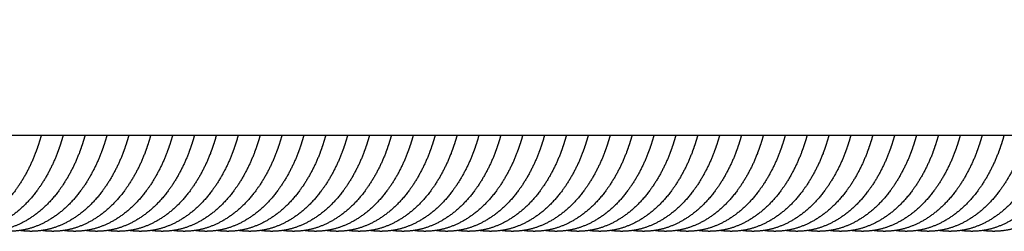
# Model space of a CAD drawing. Header units: millimetres. Extents: x -31695 to -19845, y -5614 to 7253.
# Tile 47 of 256: x -26008 to -25839, y -4552 to -4516. Entities that reach past the tile are written whole.
import ezdxf

# ---------------------------------------------------------------- set-up
doc = ezdxf.new("R2010")
doc.units = ezdxf.units.MM
doc.layers.add('2d', color=7, linetype='Continuous', true_color=0x000000)

msp = doc.modelspace()

# ---------------------------------------------------------------- linework, layer by layer
at = {"layer": '2d'}
for points, weights, knots in [([(-25693.05, -4520.68), (-25695.12, -4523.2), (-25697.56, -4525.36), (-25700.31, -4527.1), (-25702.75, -4528.65), (-25705.32, -4529.85), (-25710.81, -4531.85), (-25713.79, -4532.61), (-25716.71, -4533.19), (-25717.98, -4533.44), (-25720.58, -4533.88), (-25726.74, -4534.69), (-25733.36, -4535.16), (-25741.15, -4535.46), (-25751.7, -4535.67), (-25760.51, -4535.66), (-25766.83, -4535.66), (-25807.59, -4535.66), (-25868.42, -4535.66), (-25929.25, -4535.66), (-25990.07, -4535.66), (-26050.9, -4535.66), (-26091.66, -4535.66), (-26093.36, -4535.66), (-26095.02, -4535.66), (-26096.65, -4535.66), (-26104.21, -4535.65), (-26112.41, -4535.63), (-26126.77, -4535.1), (-26134.65, -4534.6), (-26141.79, -4533.19), (-26144.7, -4532.61), (-26147.68, -4531.85), (-26153.18, -4529.85), (-26155.75, -4528.65), (-26158.18, -4527.1), (-26160.37, -4525.71), (-26162.39, -4524.06), (-26165.77, -4520.42), (-26167.12, -4518.57), (-26168.32, -4516.55), (-26168.49, -4516.28), (-26168.64, -4516.01), (-26168.8, -4515.73)], [1, 0.991458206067, 0.991458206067, 1, 1, 1, 1, 1, 1, 1, 1, 1, 1, 1, 1, 1, 1, 1, 1, 1, 1, 1, 1, 1, 1, 1, 1, 1, 1, 1, 1, 1, 1, 1, 1, 1, 1, 1, 1, 1, 1, 1, 1, 1], [0, 0, 0, 0, 0.973165, 0.973165, 0.973165, 1.943572, 1.943572, 3.023084, 3.023084, 3.023084, 3.413207, 3.812559, 4.886019, 5.404568, 6.15232, 8.049135, 8.049135, 8.049135, 29.632468, 29.632468, 29.632468, 51.215801, 51.215801, 51.215801, 51.879089, 51.879089, 51.879089, 54.806978, 54.806978, 57.529997, 57.529997, 57.529997, 58.609509, 58.609509, 59.579916, 59.579916, 59.579916, 60.445511, 60.445511, 61.181838, 61.181838, 61.181838, 61.280268, 61.280268, 61.280268, 61.280268]), ([(-26004.75, -4535.66), (-26004.99, -4536.52), (-26005.26, -4537.37), (-26005.56, -4538.21), (-26006.31, -4540.29), (-26007.28, -4542.26), (-26008.48, -4544.1), (-26010.19, -4546.69), (-26012.26, -4548.77), (-26014.6, -4550.17), (-26016.78, -4551.49), (-26019.15, -4552.18), (-26021.56, -4552.18), (-26022.19, -4552.18), (-26022.82, -4552.13), (-26023.45, -4552.04)], [1, 0.99946278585, 0.99946278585, 1, 0.995491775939, 0.995491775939, 1, 1, 1, 1, 1, 1, 1, 0.998152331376, 0.998152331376, 1], [0, 0, 0, 0, 0.268264, 0.268264, 0.268264, 0.927185, 0.927185, 0.927185, 2.006053, 2.006053, 2.006053, 3.012876, 3.012876, 3.012876, 3.201699, 3.201699, 3.201699, 3.201699]), ([(-26000.99, -4535.66), (-26001.22, -4536.52), (-26001.49, -4537.37), (-26001.8, -4538.21), (-26002.54, -4540.29), (-26003.52, -4542.26), (-26004.72, -4544.1), (-26006.43, -4546.69), (-26008.5, -4548.77), (-26010.83, -4550.17), (-26013.02, -4551.49), (-26015.39, -4552.18), (-26017.8, -4552.18), (-26018.43, -4552.18), (-26019.06, -4552.13), (-26019.68, -4552.04)], [1, 0.99946278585, 0.99946278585, 1, 0.995491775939, 0.995491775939, 1, 1, 1, 1, 1, 1, 1, 0.998152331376, 0.998152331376, 1], [0, 0, 0, 0, 0.268264, 0.268264, 0.268264, 0.927185, 0.927185, 0.927185, 2.006053, 2.006053, 2.006053, 3.012876, 3.012876, 3.012876, 3.201699, 3.201699, 3.201699, 3.201699]), ([(-25997.22, -4535.66), (-25997.46, -4536.52), (-25997.73, -4537.37), (-25998.04, -4538.21), (-25998.78, -4540.29), (-25999.76, -4542.26), (-26000.96, -4544.1), (-26002.66, -4546.69), (-26004.74, -4548.77), (-26007.07, -4550.17), (-26009.25, -4551.49), (-26011.62, -4552.18), (-26014.04, -4552.18), (-26014.67, -4552.18), (-26015.3, -4552.13), (-26015.92, -4552.04)], [1, 0.99946278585, 0.99946278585, 1, 0.995491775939, 0.995491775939, 1, 1, 1, 1, 1, 1, 1, 0.998152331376, 0.998152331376, 1], [0, 0, 0, 0, 0.268264, 0.268264, 0.268264, 0.927185, 0.927185, 0.927185, 2.006053, 2.006053, 2.006053, 3.012876, 3.012876, 3.012876, 3.201699, 3.201699, 3.201699, 3.201699]), ([(-25993.46, -4535.66), (-25993.7, -4536.52), (-25993.97, -4537.37), (-25994.28, -4538.21), (-25995.02, -4540.29), (-25996, -4542.26), (-25997.2, -4544.1), (-25998.9, -4546.69), (-26000.97, -4548.77), (-26003.31, -4550.17), (-26005.49, -4551.49), (-26007.86, -4552.18), (-26010.28, -4552.18), (-26010.91, -4552.18), (-26011.54, -4552.13), (-26012.16, -4552.04)], [1, 0.99946278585, 0.99946278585, 1, 0.995491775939, 0.995491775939, 1, 1, 1, 1, 1, 1, 1, 0.998152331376, 0.998152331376, 1], [0, 0, 0, 0, 0.268264, 0.268264, 0.268264, 0.927185, 0.927185, 0.927185, 2.006053, 2.006053, 2.006053, 3.012876, 3.012876, 3.012876, 3.201699, 3.201699, 3.201699, 3.201699]), ([(-25989.7, -4535.66), (-25989.94, -4536.52), (-25990.21, -4537.37), (-25990.51, -4538.21), (-25991.26, -4540.29), (-25992.23, -4542.26), (-25993.44, -4544.1), (-25995.14, -4546.69), (-25997.21, -4548.77), (-25999.55, -4550.17), (-26001.73, -4551.49), (-26004.1, -4552.18), (-26006.52, -4552.18), (-26007.15, -4552.18), (-26007.77, -4552.13), (-26008.4, -4552.04)], [1, 0.99946278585, 0.99946278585, 1, 0.995491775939, 0.995491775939, 1, 1, 1, 1, 1, 1, 1, 0.998152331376, 0.998152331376, 1], [0, 0, 0, 0, 0.268264, 0.268264, 0.268264, 0.927185, 0.927185, 0.927185, 2.006053, 2.006053, 2.006053, 3.012876, 3.012876, 3.012876, 3.201699, 3.201699, 3.201699, 3.201699]), ([(-25985.94, -4535.66), (-25986.17, -4536.52), (-25986.45, -4537.37), (-25986.75, -4538.21), (-25987.49, -4540.29), (-25988.47, -4542.26), (-25989.67, -4544.1), (-25991.38, -4546.69), (-25993.45, -4548.77), (-25995.78, -4550.17), (-25997.97, -4551.49), (-26000.34, -4552.18), (-26002.75, -4552.18), (-26003.38, -4552.18), (-26004.01, -4552.13), (-26004.63, -4552.04)], [1, 0.99946278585, 0.99946278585, 1, 0.995491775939, 0.995491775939, 1, 1, 1, 1, 1, 1, 1, 0.998152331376, 0.998152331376, 1], [0, 0, 0, 0, 0.268264, 0.268264, 0.268264, 0.927185, 0.927185, 0.927185, 2.006053, 2.006053, 2.006053, 3.012876, 3.012876, 3.012876, 3.201699, 3.201699, 3.201699, 3.201699]), ([(-25982.17, -4535.66), (-25982.41, -4536.52), (-25982.68, -4537.37), (-25982.99, -4538.21), (-25983.73, -4540.29), (-25984.71, -4542.26), (-25985.91, -4544.1), (-25987.61, -4546.69), (-25989.69, -4548.77), (-25992.02, -4550.17), (-25994.2, -4551.49), (-25996.58, -4552.18), (-25998.99, -4552.18), (-25999.62, -4552.18), (-26000.25, -4552.13), (-26000.87, -4552.04)], [1, 0.99946278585, 0.99946278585, 1, 0.995491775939, 0.995491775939, 1, 1, 1, 1, 1, 1, 1, 0.998152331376, 0.998152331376, 1], [0, 0, 0, 0, 0.268264, 0.268264, 0.268264, 0.927185, 0.927185, 0.927185, 2.006053, 2.006053, 2.006053, 3.012876, 3.012876, 3.012876, 3.201699, 3.201699, 3.201699, 3.201699]), ([(-25978.41, -4535.66), (-25978.65, -4536.52), (-25978.92, -4537.37), (-25979.23, -4538.21), (-25979.97, -4540.29), (-25980.95, -4542.26), (-25982.15, -4544.1), (-25983.85, -4546.69), (-25985.92, -4548.77), (-25988.26, -4550.17), (-25990.44, -4551.49), (-25992.81, -4552.18), (-25995.23, -4552.18), (-25995.86, -4552.18), (-25996.49, -4552.13), (-25997.11, -4552.04)], [1, 0.99946278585, 0.99946278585, 1, 0.995491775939, 0.995491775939, 1, 1, 1, 1, 1, 1, 1, 0.998152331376, 0.998152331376, 1], [0, 0, 0, 0, 0.268264, 0.268264, 0.268264, 0.927185, 0.927185, 0.927185, 2.006053, 2.006053, 2.006053, 3.012876, 3.012876, 3.012876, 3.201699, 3.201699, 3.201699, 3.201699]), ([(-25974.65, -4535.66), (-25974.89, -4536.52), (-25975.16, -4537.37), (-25975.46, -4538.21), (-25976.21, -4540.29), (-25977.18, -4542.26), (-25978.39, -4544.1), (-25980.09, -4546.69), (-25982.16, -4548.77), (-25984.5, -4550.17), (-25986.68, -4551.49), (-25989.05, -4552.18), (-25991.47, -4552.18), (-25992.1, -4552.18), (-25992.72, -4552.13), (-25993.35, -4552.04)], [1, 0.99946278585, 0.99946278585, 1, 0.995491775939, 0.995491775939, 1, 1, 1, 1, 1, 1, 1, 0.998152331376, 0.998152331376, 1], [0, 0, 0, 0, 0.268264, 0.268264, 0.268264, 0.927185, 0.927185, 0.927185, 2.006053, 2.006053, 2.006053, 3.012876, 3.012876, 3.012876, 3.201699, 3.201699, 3.201699, 3.201699]), ([(-25970.89, -4535.66), (-25971.12, -4536.52), (-25971.4, -4537.37), (-25971.7, -4538.21), (-25972.44, -4540.29), (-25973.42, -4542.26), (-25974.62, -4544.1), (-25976.33, -4546.69), (-25978.4, -4548.77), (-25980.73, -4550.17), (-25982.92, -4551.49), (-25985.29, -4552.18), (-25987.7, -4552.18), (-25988.33, -4552.18), (-25988.96, -4552.13), (-25989.58, -4552.04)], [1, 0.99946278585, 0.99946278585, 1, 0.995491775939, 0.995491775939, 1, 1, 1, 1, 1, 1, 1, 0.998152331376, 0.998152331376, 1], [0, 0, 0, 0, 0.268264, 0.268264, 0.268264, 0.927185, 0.927185, 0.927185, 2.006053, 2.006053, 2.006053, 3.012876, 3.012876, 3.012876, 3.201699, 3.201699, 3.201699, 3.201699]), ([(-25967.12, -4535.66), (-25967.36, -4536.52), (-25967.63, -4537.37), (-25967.94, -4538.21), (-25968.68, -4540.29), (-25969.66, -4542.26), (-25970.86, -4544.1), (-25972.56, -4546.69), (-25974.64, -4548.77), (-25976.97, -4550.17), (-25979.15, -4551.49), (-25981.53, -4552.18), (-25983.94, -4552.18), (-25984.57, -4552.18), (-25985.2, -4552.13), (-25985.82, -4552.04)], [1, 0.99946278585, 0.99946278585, 1, 0.995491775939, 0.995491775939, 1, 1, 1, 1, 1, 1, 1, 0.998152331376, 0.998152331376, 1], [0, 0, 0, 0, 0.268264, 0.268264, 0.268264, 0.927185, 0.927185, 0.927185, 2.006053, 2.006053, 2.006053, 3.012876, 3.012876, 3.012876, 3.201699, 3.201699, 3.201699, 3.201699]), ([(-25963.36, -4535.66), (-25963.6, -4536.52), (-25963.87, -4537.37), (-25964.18, -4538.21), (-25964.92, -4540.29), (-25965.9, -4542.26), (-25967.1, -4544.1), (-25968.8, -4546.69), (-25970.87, -4548.77), (-25973.21, -4550.17), (-25975.39, -4551.49), (-25977.76, -4552.18), (-25980.18, -4552.18), (-25980.81, -4552.18), (-25981.44, -4552.13), (-25982.06, -4552.04)], [1, 0.99946278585, 0.99946278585, 1, 0.995491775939, 0.995491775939, 1, 1, 1, 1, 1, 1, 1, 0.998152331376, 0.998152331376, 1], [0, 0, 0, 0, 0.268264, 0.268264, 0.268264, 0.927185, 0.927185, 0.927185, 2.006053, 2.006053, 2.006053, 3.012876, 3.012876, 3.012876, 3.201699, 3.201699, 3.201699, 3.201699]), ([(-25959.6, -4535.66), (-25959.84, -4536.52), (-25960.11, -4537.37), (-25960.41, -4538.21), (-25961.16, -4540.29), (-25962.13, -4542.26), (-25963.34, -4544.1), (-25965.04, -4546.69), (-25967.11, -4548.77), (-25969.45, -4550.17), (-25971.63, -4551.49), (-25974, -4552.18), (-25976.42, -4552.18), (-25977.05, -4552.18), (-25977.67, -4552.13), (-25978.3, -4552.04)], [1, 0.99946278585, 0.99946278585, 1, 0.995491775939, 0.995491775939, 1, 1, 1, 1, 1, 1, 1, 0.998152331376, 0.998152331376, 1], [0, 0, 0, 0, 0.268264, 0.268264, 0.268264, 0.927185, 0.927185, 0.927185, 2.006053, 2.006053, 2.006053, 3.012876, 3.012876, 3.012876, 3.201699, 3.201699, 3.201699, 3.201699]), ([(-25955.84, -4535.66), (-25956.07, -4536.52), (-25956.35, -4537.37), (-25956.65, -4538.21), (-25957.39, -4540.29), (-25958.37, -4542.26), (-25959.57, -4544.1), (-25961.28, -4546.69), (-25963.35, -4548.77), (-25965.68, -4550.17), (-25967.87, -4551.49), (-25970.24, -4552.18), (-25972.65, -4552.18), (-25973.28, -4552.18), (-25973.91, -4552.13), (-25974.53, -4552.04)], [1, 0.99946278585, 0.99946278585, 1, 0.995491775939, 0.995491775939, 1, 1, 1, 1, 1, 1, 1, 0.998152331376, 0.998152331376, 1], [0, 0, 0, 0, 0.268264, 0.268264, 0.268264, 0.927185, 0.927185, 0.927185, 2.006053, 2.006053, 2.006053, 3.012876, 3.012876, 3.012876, 3.201699, 3.201699, 3.201699, 3.201699]), ([(-25952.07, -4535.66), (-25952.31, -4536.52), (-25952.58, -4537.37), (-25952.89, -4538.21), (-25953.63, -4540.29), (-25954.61, -4542.26), (-25955.81, -4544.1), (-25957.51, -4546.69), (-25959.59, -4548.77), (-25961.92, -4550.17), (-25964.1, -4551.49), (-25966.48, -4552.18), (-25968.89, -4552.18), (-25969.52, -4552.18), (-25970.15, -4552.13), (-25970.77, -4552.04)], [1, 0.99946278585, 0.99946278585, 1, 0.995491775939, 0.995491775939, 1, 1, 1, 1, 1, 1, 1, 0.998152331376, 0.998152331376, 1], [0, 0, 0, 0, 0.268264, 0.268264, 0.268264, 0.927185, 0.927185, 0.927185, 2.006053, 2.006053, 2.006053, 3.012876, 3.012876, 3.012876, 3.201699, 3.201699, 3.201699, 3.201699]), ([(-25948.31, -4535.66), (-25948.55, -4536.52), (-25948.82, -4537.37), (-25949.13, -4538.21), (-25949.87, -4540.29), (-25950.85, -4542.26), (-25952.05, -4544.1), (-25953.75, -4546.69), (-25955.82, -4548.77), (-25958.16, -4550.17), (-25960.34, -4551.49), (-25962.71, -4552.18), (-25965.13, -4552.18), (-25965.76, -4552.18), (-25966.39, -4552.13), (-25967.01, -4552.04)], [1, 0.999462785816, 0.999462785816, 1, 0.995491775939, 0.995491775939, 1, 1, 1, 1, 1, 1, 1, 0.998152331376, 0.998152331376, 1], [0, 0, 0, 0, 0.268264, 0.268264, 0.268264, 0.927185, 0.927185, 0.927185, 2.006053, 2.006053, 2.006053, 3.012876, 3.012876, 3.012876, 3.201699, 3.201699, 3.201699, 3.201699]), ([(-25944.55, -4535.66), (-25944.79, -4536.52), (-25945.06, -4537.37), (-25945.36, -4538.21), (-25946.11, -4540.29), (-25947.08, -4542.26), (-25948.29, -4544.1), (-25949.99, -4546.69), (-25952.06, -4548.77), (-25954.4, -4550.17), (-25956.58, -4551.49), (-25958.95, -4552.18), (-25961.37, -4552.18), (-25962, -4552.18), (-25962.62, -4552.13), (-25963.25, -4552.04)], [1, 0.999462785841, 0.999462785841, 1, 0.995491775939, 0.995491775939, 1, 1, 1, 1, 1, 1, 1, 0.998152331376, 0.998152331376, 1], [0, 0, 0, 0, 0.268264, 0.268264, 0.268264, 0.927185, 0.927185, 0.927185, 2.006053, 2.006053, 2.006053, 3.012876, 3.012876, 3.012876, 3.201699, 3.201699, 3.201699, 3.201699]), ([(-25940.79, -4535.66), (-25941.02, -4536.52), (-25941.3, -4537.37), (-25941.6, -4538.21), (-25942.34, -4540.29), (-25943.32, -4542.26), (-25944.52, -4544.1), (-25946.23, -4546.69), (-25948.3, -4548.77), (-25950.63, -4550.17), (-25952.82, -4551.49), (-25955.19, -4552.18), (-25957.6, -4552.18), (-25958.23, -4552.18), (-25958.86, -4552.13), (-25959.48, -4552.04)], [1, 0.999462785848, 0.999462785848, 1, 0.995491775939, 0.995491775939, 1, 1, 1, 1, 1, 1, 1, 0.998152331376, 0.998152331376, 1], [0, 0, 0, 0, 0.268264, 0.268264, 0.268264, 0.927185, 0.927185, 0.927185, 2.006053, 2.006053, 2.006053, 3.012876, 3.012876, 3.012876, 3.201699, 3.201699, 3.201699, 3.201699]), ([(-25937.02, -4535.66), (-25937.26, -4536.52), (-25937.53, -4537.37), (-25937.84, -4538.21), (-25938.58, -4540.29), (-25939.56, -4542.26), (-25940.76, -4544.1), (-25942.46, -4546.69), (-25944.54, -4548.77), (-25946.87, -4550.17), (-25949.05, -4551.49), (-25951.43, -4552.18), (-25953.84, -4552.18), (-25954.47, -4552.18), (-25955.1, -4552.13), (-25955.72, -4552.04)], [1, 0.99946278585, 0.99946278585, 1, 0.995491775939, 0.995491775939, 1, 1, 1, 1, 1, 1, 1, 0.998152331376, 0.998152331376, 1], [0, 0, 0, 0, 0.268264, 0.268264, 0.268264, 0.927185, 0.927185, 0.927185, 2.006053, 2.006053, 2.006053, 3.012876, 3.012876, 3.012876, 3.201699, 3.201699, 3.201699, 3.201699]), ([(-25933.26, -4535.66), (-25933.5, -4536.52), (-25933.77, -4537.37), (-25934.08, -4538.21), (-25934.82, -4540.29), (-25935.8, -4542.26), (-25937, -4544.1), (-25938.7, -4546.69), (-25940.77, -4548.77), (-25943.11, -4550.17), (-25945.29, -4551.49), (-25947.66, -4552.18), (-25950.08, -4552.18), (-25950.71, -4552.18), (-25951.34, -4552.13), (-25951.96, -4552.04)], [1, 0.99946278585, 0.99946278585, 1, 0.995491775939, 0.995491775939, 1, 1, 1, 1, 1, 1, 1, 0.998152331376, 0.998152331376, 1], [0, 0, 0, 0, 0.268264, 0.268264, 0.268264, 0.927185, 0.927185, 0.927185, 2.006053, 2.006053, 2.006053, 3.012876, 3.012876, 3.012876, 3.201699, 3.201699, 3.201699, 3.201699]), ([(-25929.5, -4535.66), (-25929.74, -4536.52), (-25930.01, -4537.37), (-25930.31, -4538.21), (-25931.06, -4540.29), (-25932.03, -4542.26), (-25933.24, -4544.1), (-25934.94, -4546.69), (-25937.01, -4548.77), (-25939.35, -4550.17), (-25941.53, -4551.49), (-25943.9, -4552.18), (-25946.32, -4552.18), (-25946.95, -4552.18), (-25947.57, -4552.13), (-25948.2, -4552.04)], [1, 0.99946278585, 0.99946278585, 1, 0.995491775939, 0.995491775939, 1, 1, 1, 1, 1, 1, 1, 0.998152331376, 0.998152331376, 1], [0, 0, 0, 0, 0.268264, 0.268264, 0.268264, 0.927185, 0.927185, 0.927185, 2.006053, 2.006053, 2.006053, 3.012876, 3.012876, 3.012876, 3.201699, 3.201699, 3.201699, 3.201699]), ([(-25925.74, -4535.66), (-25925.97, -4536.52), (-25926.25, -4537.37), (-25926.55, -4538.21), (-25927.29, -4540.29), (-25928.27, -4542.26), (-25929.47, -4544.1), (-25931.18, -4546.69), (-25933.25, -4548.77), (-25935.58, -4550.17), (-25937.77, -4551.49), (-25940.14, -4552.18), (-25942.55, -4552.18), (-25943.18, -4552.18), (-25943.81, -4552.13), (-25944.43, -4552.04)], [1, 0.99946278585, 0.99946278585, 1, 0.995491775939, 0.995491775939, 1, 1, 1, 1, 1, 1, 1, 0.998152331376, 0.998152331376, 1], [0, 0, 0, 0, 0.268264, 0.268264, 0.268264, 0.927185, 0.927185, 0.927185, 2.006053, 2.006053, 2.006053, 3.012876, 3.012876, 3.012876, 3.201699, 3.201699, 3.201699, 3.201699]), ([(-25921.97, -4535.66), (-25922.21, -4536.52), (-25922.48, -4537.37), (-25922.79, -4538.21), (-25923.53, -4540.29), (-25924.51, -4542.26), (-25925.71, -4544.1), (-25927.41, -4546.69), (-25929.49, -4548.77), (-25931.82, -4550.17), (-25934, -4551.49), (-25936.38, -4552.18), (-25938.79, -4552.18), (-25939.42, -4552.18), (-25940.05, -4552.13), (-25940.67, -4552.04)], [1, 0.99946278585, 0.99946278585, 1, 0.995491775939, 0.995491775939, 1, 1, 1, 1, 1, 1, 1, 0.998152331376, 0.998152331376, 1], [0, 0, 0, 0, 0.268264, 0.268264, 0.268264, 0.927185, 0.927185, 0.927185, 2.006053, 2.006053, 2.006053, 3.012876, 3.012876, 3.012876, 3.201699, 3.201699, 3.201699, 3.201699]), ([(-25918.21, -4535.66), (-25918.45, -4536.52), (-25918.72, -4537.37), (-25919.03, -4538.21), (-25919.77, -4540.29), (-25920.75, -4542.26), (-25921.95, -4544.1), (-25923.65, -4546.69), (-25925.72, -4548.77), (-25928.06, -4550.17), (-25930.24, -4551.49), (-25932.61, -4552.18), (-25935.03, -4552.18), (-25935.66, -4552.18), (-25936.29, -4552.13), (-25936.91, -4552.04)], [1, 0.999462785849, 0.999462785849, 1, 0.995491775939, 0.995491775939, 1, 1, 1, 1, 1, 1, 1, 0.998152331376, 0.998152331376, 1], [0, 0, 0, 0, 0.268264, 0.268264, 0.268264, 0.927185, 0.927185, 0.927185, 2.006053, 2.006053, 2.006053, 3.012876, 3.012876, 3.012876, 3.201699, 3.201699, 3.201699, 3.201699]), ([(-25914.45, -4535.66), (-25914.69, -4536.52), (-25914.96, -4537.37), (-25915.26, -4538.21), (-25916.01, -4540.29), (-25916.98, -4542.26), (-25918.19, -4544.1), (-25919.89, -4546.69), (-25921.96, -4548.77), (-25924.3, -4550.17), (-25926.48, -4551.49), (-25928.85, -4552.18), (-25931.27, -4552.18), (-25931.9, -4552.18), (-25932.52, -4552.13), (-25933.15, -4552.04)], [1, 0.999462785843, 0.999462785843, 1, 0.995491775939, 0.995491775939, 1, 1, 1, 1, 1, 1, 1, 0.998152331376, 0.998152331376, 1], [0, 0, 0, 0, 0.268264, 0.268264, 0.268264, 0.927185, 0.927185, 0.927185, 2.006053, 2.006053, 2.006053, 3.012876, 3.012876, 3.012876, 3.201699, 3.201699, 3.201699, 3.201699]), ([(-25910.69, -4535.66), (-25910.92, -4536.52), (-25911.2, -4537.37), (-25911.5, -4538.21), (-25912.24, -4540.29), (-25913.22, -4542.26), (-25914.42, -4544.1), (-25916.13, -4546.69), (-25918.2, -4548.77), (-25920.53, -4550.17), (-25922.72, -4551.49), (-25925.09, -4552.18), (-25927.5, -4552.18), (-25928.13, -4552.18), (-25928.76, -4552.13), (-25929.38, -4552.04)], [1, 0.999462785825, 0.999462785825, 1, 0.995491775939, 0.995491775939, 1, 1, 1, 1, 1, 1, 1, 0.998152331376, 0.998152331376, 1], [0, 0, 0, 0, 0.268264, 0.268264, 0.268264, 0.927185, 0.927185, 0.927185, 2.006053, 2.006053, 2.006053, 3.012876, 3.012876, 3.012876, 3.201699, 3.201699, 3.201699, 3.201699]), ([(-25906.92, -4535.66), (-25907.16, -4536.52), (-25907.43, -4537.37), (-25907.74, -4538.21), (-25908.48, -4540.29), (-25909.46, -4542.26), (-25910.66, -4544.1), (-25912.36, -4546.69), (-25914.44, -4548.77), (-25916.77, -4550.17), (-25918.95, -4551.49), (-25921.33, -4552.18), (-25923.74, -4552.18), (-25924.37, -4552.18), (-25925, -4552.13), (-25925.62, -4552.04)], [1, 0.99946278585, 0.99946278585, 1, 0.995491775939, 0.995491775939, 1, 1, 1, 1, 1, 1, 1, 0.998152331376, 0.998152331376, 1], [0, 0, 0, 0, 0.268264, 0.268264, 0.268264, 0.927185, 0.927185, 0.927185, 2.006053, 2.006053, 2.006053, 3.012876, 3.012876, 3.012876, 3.201699, 3.201699, 3.201699, 3.201699]), ([(-25903.16, -4535.66), (-25903.4, -4536.52), (-25903.67, -4537.37), (-25903.98, -4538.21), (-25904.72, -4540.29), (-25905.7, -4542.26), (-25906.9, -4544.1), (-25908.6, -4546.69), (-25910.67, -4548.77), (-25913.01, -4550.17), (-25915.19, -4551.49), (-25917.56, -4552.18), (-25919.98, -4552.18), (-25920.61, -4552.18), (-25921.24, -4552.13), (-25921.86, -4552.04)], [1, 0.99946278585, 0.99946278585, 1, 0.995491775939, 0.995491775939, 1, 1, 1, 1, 1, 1, 1, 0.998152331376, 0.998152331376, 1], [0, 0, 0, 0, 0.268264, 0.268264, 0.268264, 0.927185, 0.927185, 0.927185, 2.006053, 2.006053, 2.006053, 3.012876, 3.012876, 3.012876, 3.201699, 3.201699, 3.201699, 3.201699]), ([(-25899.4, -4535.66), (-25899.64, -4536.52), (-25899.91, -4537.37), (-25900.21, -4538.21), (-25900.96, -4540.29), (-25901.93, -4542.26), (-25903.14, -4544.1), (-25904.84, -4546.69), (-25906.91, -4548.77), (-25909.25, -4550.17), (-25911.43, -4551.49), (-25913.8, -4552.18), (-25916.22, -4552.18), (-25916.85, -4552.18), (-25917.47, -4552.13), (-25918.1, -4552.04)], [1, 0.99946278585, 0.99946278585, 1, 0.995491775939, 0.995491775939, 1, 1, 1, 1, 1, 1, 1, 0.998152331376, 0.998152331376, 1], [0, 0, 0, 0, 0.268264, 0.268264, 0.268264, 0.927185, 0.927185, 0.927185, 2.006053, 2.006053, 2.006053, 3.012876, 3.012876, 3.012876, 3.201699, 3.201699, 3.201699, 3.201699]), ([(-25895.64, -4535.66), (-25895.87, -4536.52), (-25896.15, -4537.37), (-25896.45, -4538.21), (-25897.19, -4540.29), (-25898.17, -4542.26), (-25899.37, -4544.1), (-25901.08, -4546.69), (-25903.15, -4548.77), (-25905.48, -4550.17), (-25907.67, -4551.49), (-25910.04, -4552.18), (-25912.45, -4552.18), (-25913.08, -4552.18), (-25913.71, -4552.13), (-25914.33, -4552.04)], [1, 0.99946278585, 0.99946278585, 1, 0.995491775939, 0.995491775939, 1, 1, 1, 1, 1, 1, 1, 0.998152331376, 0.998152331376, 1], [0, 0, 0, 0, 0.268264, 0.268264, 0.268264, 0.927185, 0.927185, 0.927185, 2.006053, 2.006053, 2.006053, 3.012876, 3.012876, 3.012876, 3.201699, 3.201699, 3.201699, 3.201699]), ([(-25891.87, -4535.66), (-25892.11, -4536.52), (-25892.38, -4537.37), (-25892.69, -4538.21), (-25893.43, -4540.29), (-25894.41, -4542.26), (-25895.61, -4544.1), (-25897.31, -4546.69), (-25899.39, -4548.77), (-25901.72, -4550.17), (-25903.9, -4551.49), (-25906.28, -4552.18), (-25908.69, -4552.18), (-25909.32, -4552.18), (-25909.95, -4552.13), (-25910.57, -4552.04)], [1, 0.99946278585, 0.99946278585, 1, 0.995491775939, 0.995491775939, 1, 1, 1, 1, 1, 1, 1, 0.998152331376, 0.998152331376, 1], [0, 0, 0, 0, 0.268264, 0.268264, 0.268264, 0.927185, 0.927185, 0.927185, 2.006053, 2.006053, 2.006053, 3.012876, 3.012876, 3.012876, 3.201699, 3.201699, 3.201699, 3.201699]), ([(-25888.11, -4535.66), (-25888.35, -4536.52), (-25888.62, -4537.37), (-25888.93, -4538.21), (-25889.67, -4540.29), (-25890.65, -4542.26), (-25891.85, -4544.1), (-25893.55, -4546.69), (-25895.63, -4548.77), (-25897.96, -4550.17), (-25900.14, -4551.49), (-25902.51, -4552.18), (-25904.93, -4552.18), (-25905.56, -4552.18), (-25906.19, -4552.13), (-25906.81, -4552.04)], [1, 0.99946278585, 0.99946278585, 1, 0.995491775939, 0.995491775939, 1, 1, 1, 1, 1, 1, 1, 0.998152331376, 0.998152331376, 1], [0, 0, 0, 0, 0.268264, 0.268264, 0.268264, 0.927185, 0.927185, 0.927185, 2.006053, 2.006053, 2.006053, 3.012876, 3.012876, 3.012876, 3.201699, 3.201699, 3.201699, 3.201699]), ([(-25884.35, -4535.66), (-25884.59, -4536.52), (-25884.86, -4537.37), (-25885.16, -4538.21), (-25885.91, -4540.29), (-25886.89, -4542.26), (-25888.09, -4544.1), (-25889.79, -4546.69), (-25891.86, -4548.77), (-25894.2, -4550.17), (-25896.38, -4551.49), (-25898.75, -4552.18), (-25901.17, -4552.18), (-25901.8, -4552.18), (-25902.42, -4552.13), (-25903.05, -4552.04)], [1, 0.99946278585, 0.99946278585, 1, 0.995491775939, 0.995491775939, 1, 1, 1, 1, 1, 1, 1, 0.998152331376, 0.998152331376, 1], [0, 0, 0, 0, 0.268264, 0.268264, 0.268264, 0.927185, 0.927185, 0.927185, 2.006053, 2.006053, 2.006053, 3.012876, 3.012876, 3.012876, 3.201699, 3.201699, 3.201699, 3.201699]), ([(-25880.59, -4535.66), (-25880.82, -4536.52), (-25881.1, -4537.37), (-25881.4, -4538.21), (-25882.14, -4540.29), (-25883.12, -4542.26), (-25884.32, -4544.1), (-25886.03, -4546.69), (-25888.1, -4548.77), (-25890.43, -4550.17), (-25892.62, -4551.49), (-25894.99, -4552.18), (-25897.4, -4552.18), (-25898.03, -4552.18), (-25898.66, -4552.13), (-25899.28, -4552.04)], [1, 0.99946278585, 0.99946278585, 1, 0.995491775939, 0.995491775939, 1, 1, 1, 1, 1, 1, 1, 0.998152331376, 0.998152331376, 1], [0, 0, 0, 0, 0.268264, 0.268264, 0.268264, 0.927185, 0.927185, 0.927185, 2.006053, 2.006053, 2.006053, 3.012876, 3.012876, 3.012876, 3.201699, 3.201699, 3.201699, 3.201699]), ([(-25876.82, -4535.66), (-25877.06, -4536.52), (-25877.33, -4537.37), (-25877.64, -4538.21), (-25878.38, -4540.29), (-25879.36, -4542.26), (-25880.56, -4544.1), (-25882.26, -4546.69), (-25884.34, -4548.77), (-25886.67, -4550.17), (-25888.85, -4551.49), (-25891.23, -4552.18), (-25893.64, -4552.18), (-25894.27, -4552.18), (-25894.9, -4552.13), (-25895.52, -4552.04)], [1, 0.99946278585, 0.99946278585, 1, 0.995491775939, 0.995491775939, 1, 1, 1, 1, 1, 1, 1, 0.998152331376, 0.998152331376, 1], [0, 0, 0, 0, 0.268264, 0.268264, 0.268264, 0.927185, 0.927185, 0.927185, 2.006053, 2.006053, 2.006053, 3.012876, 3.012876, 3.012876, 3.201699, 3.201699, 3.201699, 3.201699]), ([(-25873.06, -4535.66), (-25873.3, -4536.52), (-25873.57, -4537.37), (-25873.88, -4538.21), (-25874.62, -4540.29), (-25875.6, -4542.26), (-25876.8, -4544.1), (-25878.5, -4546.69), (-25880.58, -4548.77), (-25882.91, -4550.17), (-25885.09, -4551.49), (-25887.46, -4552.18), (-25889.88, -4552.18), (-25890.51, -4552.18), (-25891.14, -4552.13), (-25891.76, -4552.04)], [1, 0.99946278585, 0.99946278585, 1, 0.995491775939, 0.995491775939, 1, 1, 1, 1, 1, 1, 1, 0.998152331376, 0.998152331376, 1], [0, 0, 0, 0, 0.268264, 0.268264, 0.268264, 0.927185, 0.927185, 0.927185, 2.006053, 2.006053, 2.006053, 3.012876, 3.012876, 3.012876, 3.201699, 3.201699, 3.201699, 3.201699]), ([(-25869.3, -4535.66), (-25869.54, -4536.52), (-25869.81, -4537.37), (-25870.11, -4538.21), (-25870.86, -4540.29), (-25871.84, -4542.26), (-25873.04, -4544.1), (-25874.74, -4546.69), (-25876.81, -4548.77), (-25879.15, -4550.17), (-25881.33, -4551.49), (-25883.7, -4552.18), (-25886.12, -4552.18), (-25886.75, -4552.18), (-25887.37, -4552.13), (-25888, -4552.04)], [1, 0.99946278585, 0.99946278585, 1, 0.995491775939, 0.995491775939, 1, 1, 1, 1, 1, 1, 1, 0.998152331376, 0.998152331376, 1], [0, 0, 0, 0, 0.268264, 0.268264, 0.268264, 0.927185, 0.927185, 0.927185, 2.006053, 2.006053, 2.006053, 3.012876, 3.012876, 3.012876, 3.201699, 3.201699, 3.201699, 3.201699]), ([(-25865.54, -4535.66), (-25865.77, -4536.52), (-25866.05, -4537.37), (-25866.35, -4538.21), (-25867.09, -4540.29), (-25868.07, -4542.26), (-25869.27, -4544.1), (-25870.98, -4546.69), (-25873.05, -4548.77), (-25875.38, -4550.17), (-25877.57, -4551.49), (-25879.94, -4552.18), (-25882.35, -4552.18), (-25882.98, -4552.18), (-25883.61, -4552.13), (-25884.23, -4552.04)], [1, 0.99946278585, 0.99946278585, 1, 0.995491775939, 0.995491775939, 1, 1, 1, 1, 1, 1, 1, 0.998152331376, 0.998152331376, 1], [0, 0, 0, 0, 0.268264, 0.268264, 0.268264, 0.927185, 0.927185, 0.927185, 2.006053, 2.006053, 2.006053, 3.012876, 3.012876, 3.012876, 3.201699, 3.201699, 3.201699, 3.201699]), ([(-25861.77, -4535.66), (-25862.01, -4536.52), (-25862.28, -4537.37), (-25862.59, -4538.21), (-25863.33, -4540.29), (-25864.31, -4542.26), (-25865.51, -4544.1), (-25867.22, -4546.69), (-25869.29, -4548.77), (-25871.62, -4550.17), (-25873.81, -4551.49), (-25876.18, -4552.18), (-25878.59, -4552.18), (-25879.22, -4552.18), (-25879.85, -4552.13), (-25880.47, -4552.04)], [1, 0.99946278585, 0.99946278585, 1, 0.995491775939, 0.995491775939, 1, 1, 1, 1, 1, 1, 1, 0.998152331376, 0.998152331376, 1], [0, 0, 0, 0, 0.268264, 0.268264, 0.268264, 0.927185, 0.927185, 0.927185, 2.006053, 2.006053, 2.006053, 3.012876, 3.012876, 3.012876, 3.201699, 3.201699, 3.201699, 3.201699]), ([(-25858.01, -4535.66), (-25858.25, -4536.52), (-25858.52, -4537.37), (-25858.83, -4538.21), (-25859.57, -4540.29), (-25860.55, -4542.26), (-25861.75, -4544.1), (-25863.45, -4546.69), (-25865.53, -4548.77), (-25867.86, -4550.17), (-25870.04, -4551.49), (-25872.41, -4552.18), (-25874.83, -4552.18), (-25875.46, -4552.18), (-25876.09, -4552.13), (-25876.71, -4552.04)], [1, 0.99946278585, 0.99946278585, 1, 0.995491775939, 0.995491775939, 1, 1, 1, 1, 1, 1, 1, 0.998152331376, 0.998152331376, 1], [0, 0, 0, 0, 0.268264, 0.268264, 0.268264, 0.927185, 0.927185, 0.927185, 2.006053, 2.006053, 2.006053, 3.012876, 3.012876, 3.012876, 3.201699, 3.201699, 3.201699, 3.201699]), ([(-25854.25, -4535.66), (-25854.49, -4536.52), (-25854.76, -4537.37), (-25855.06, -4538.21), (-25855.81, -4540.29), (-25856.79, -4542.26), (-25857.99, -4544.1), (-25859.69, -4546.69), (-25861.76, -4548.77), (-25864.1, -4550.17), (-25866.28, -4551.49), (-25868.65, -4552.18), (-25871.07, -4552.18), (-25871.7, -4552.18), (-25872.32, -4552.13), (-25872.95, -4552.04)], [1, 0.99946278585, 0.99946278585, 1, 0.995491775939, 0.995491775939, 1, 1, 1, 1, 1, 1, 1, 0.998152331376, 0.998152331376, 1], [0, 0, 0, 0, 0.268264, 0.268264, 0.268264, 0.927185, 0.927185, 0.927185, 2.006053, 2.006053, 2.006053, 3.012876, 3.012876, 3.012876, 3.201699, 3.201699, 3.201699, 3.201699]), ([(-25850.49, -4535.66), (-25850.72, -4536.52), (-25851, -4537.37), (-25851.3, -4538.21), (-25852.04, -4540.29), (-25853.02, -4542.26), (-25854.22, -4544.1), (-25855.93, -4546.69), (-25858, -4548.77), (-25860.33, -4550.17), (-25862.52, -4551.49), (-25864.89, -4552.18), (-25867.3, -4552.18), (-25867.93, -4552.18), (-25868.56, -4552.13), (-25869.18, -4552.04)], [1, 0.99946278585, 0.99946278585, 1, 0.995491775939, 0.995491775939, 1, 1, 1, 1, 1, 1, 1, 0.998152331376, 0.998152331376, 1], [0, 0, 0, 0, 0.268264, 0.268264, 0.268264, 0.927185, 0.927185, 0.927185, 2.006053, 2.006053, 2.006053, 3.012876, 3.012876, 3.012876, 3.201699, 3.201699, 3.201699, 3.201699]), ([(-25846.73, -4535.66), (-25846.96, -4536.52), (-25847.23, -4537.37), (-25847.54, -4538.21), (-25848.28, -4540.29), (-25849.26, -4542.26), (-25850.46, -4544.1), (-25852.17, -4546.69), (-25854.24, -4548.77), (-25856.57, -4550.17), (-25858.76, -4551.49), (-25861.13, -4552.18), (-25863.54, -4552.18), (-25864.17, -4552.18), (-25864.8, -4552.13), (-25865.42, -4552.04)], [1, 0.99946278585, 0.99946278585, 1, 0.995491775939, 0.995491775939, 1, 1, 1, 1, 1, 1, 1, 0.998152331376, 0.998152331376, 1], [0, 0, 0, 0, 0.268264, 0.268264, 0.268264, 0.927185, 0.927185, 0.927185, 2.006053, 2.006053, 2.006053, 3.012876, 3.012876, 3.012876, 3.201699, 3.201699, 3.201699, 3.201699]), ([(-25842.96, -4535.66), (-25843.2, -4536.52), (-25843.47, -4537.37), (-25843.78, -4538.21), (-25844.52, -4540.29), (-25845.5, -4542.26), (-25846.7, -4544.1), (-25848.4, -4546.69), (-25850.48, -4548.77), (-25852.81, -4550.17), (-25854.99, -4551.49), (-25857.36, -4552.18), (-25859.78, -4552.18), (-25860.41, -4552.18), (-25861.04, -4552.13), (-25861.66, -4552.04)], [1, 0.99946278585, 0.99946278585, 1, 0.995491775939, 0.995491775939, 1, 1, 1, 1, 1, 1, 1, 0.998152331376, 0.998152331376, 1], [0, 0, 0, 0, 0.268264, 0.268264, 0.268264, 0.927185, 0.927185, 0.927185, 2.006053, 2.006053, 2.006053, 3.012876, 3.012876, 3.012876, 3.201699, 3.201699, 3.201699, 3.201699]), ([(-25839.2, -4535.66), (-25839.44, -4536.52), (-25839.71, -4537.37), (-25840.01, -4538.21), (-25840.76, -4540.29), (-25841.74, -4542.26), (-25842.94, -4544.1), (-25844.64, -4546.69), (-25846.71, -4548.77), (-25849.05, -4550.17), (-25851.23, -4551.49), (-25853.6, -4552.18), (-25856.02, -4552.18), (-25856.65, -4552.18), (-25857.27, -4552.13), (-25857.9, -4552.04)], [1, 0.99946278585, 0.99946278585, 1, 0.995491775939, 0.995491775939, 1, 1, 1, 1, 1, 1, 1, 0.998152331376, 0.998152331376, 1], [0, 0, 0, 0, 0.268264, 0.268264, 0.268264, 0.927185, 0.927185, 0.927185, 2.006053, 2.006053, 2.006053, 3.012876, 3.012876, 3.012876, 3.201699, 3.201699, 3.201699, 3.201699]), ([(-25835.44, -4535.66), (-25835.67, -4536.52), (-25835.95, -4537.37), (-25836.25, -4538.21), (-25836.99, -4540.29), (-25837.97, -4542.26), (-25839.17, -4544.1), (-25840.88, -4546.69), (-25842.95, -4548.77), (-25845.28, -4550.17), (-25847.47, -4551.49), (-25849.84, -4552.18), (-25852.25, -4552.18), (-25852.88, -4552.18), (-25853.51, -4552.13), (-25854.13, -4552.04)], [1, 0.99946278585, 0.99946278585, 1, 0.995491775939, 0.995491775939, 1, 1, 1, 1, 1, 1, 1, 0.998152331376, 0.998152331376, 1], [0, 0, 0, 0, 0.268264, 0.268264, 0.268264, 0.927185, 0.927185, 0.927185, 2.006053, 2.006053, 2.006053, 3.012876, 3.012876, 3.012876, 3.201699, 3.201699, 3.201699, 3.201699]), ([(-25831.68, -4535.66), (-25831.91, -4536.52), (-25832.18, -4537.37), (-25832.49, -4538.21), (-25833.23, -4540.29), (-25834.21, -4542.26), (-25835.41, -4544.1), (-25837.12, -4546.69), (-25839.19, -4548.77), (-25841.52, -4550.17), (-25843.71, -4551.49), (-25846.08, -4552.18), (-25848.49, -4552.18), (-25849.12, -4552.18), (-25849.75, -4552.13), (-25850.37, -4552.04)], [1, 0.99946278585, 0.99946278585, 1, 0.995491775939, 0.995491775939, 1, 1, 1, 1, 1, 1, 1, 0.998152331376, 0.998152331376, 1], [0, 0, 0, 0, 0.268264, 0.268264, 0.268264, 0.927185, 0.927185, 0.927185, 2.006053, 2.006053, 2.006053, 3.012876, 3.012876, 3.012876, 3.201699, 3.201699, 3.201699, 3.201699]), ([(-25827.91, -4535.66), (-25828.15, -4536.52), (-25828.42, -4537.37), (-25828.73, -4538.21), (-25829.47, -4540.29), (-25830.45, -4542.26), (-25831.65, -4544.1), (-25833.35, -4546.69), (-25835.43, -4548.77), (-25837.76, -4550.17), (-25839.94, -4551.49), (-25842.31, -4552.18), (-25844.73, -4552.18), (-25845.36, -4552.18), (-25845.99, -4552.13), (-25846.61, -4552.04)], [1, 0.99946278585, 0.99946278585, 1, 0.995491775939, 0.995491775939, 1, 1, 1, 1, 1, 1, 1, 0.998152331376, 0.998152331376, 1], [0, 0, 0, 0, 0.268264, 0.268264, 0.268264, 0.927185, 0.927185, 0.927185, 2.006053, 2.006053, 2.006053, 3.012876, 3.012876, 3.012876, 3.201699, 3.201699, 3.201699, 3.201699]), ([(-25824.15, -4535.66), (-25824.39, -4536.52), (-25824.66, -4537.37), (-25824.96, -4538.21), (-25825.71, -4540.29), (-25826.69, -4542.26), (-25827.89, -4544.1), (-25829.59, -4546.69), (-25831.66, -4548.77), (-25834, -4550.17), (-25836.18, -4551.49), (-25838.55, -4552.18), (-25840.97, -4552.18), (-25841.6, -4552.18), (-25842.22, -4552.13), (-25842.85, -4552.04)], [1, 0.99946278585, 0.99946278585, 1, 0.995491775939, 0.995491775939, 1, 1, 1, 1, 1, 1, 1, 0.998152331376, 0.998152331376, 1], [0, 0, 0, 0, 0.268264, 0.268264, 0.268264, 0.927185, 0.927185, 0.927185, 2.006053, 2.006053, 2.006053, 3.012876, 3.012876, 3.012876, 3.201699, 3.201699, 3.201699, 3.201699])]:
    msp.add_rational_spline(points, weights, degree=3, knots=knots, dxfattribs=at)

doc.saveas('drawing.dxf')
